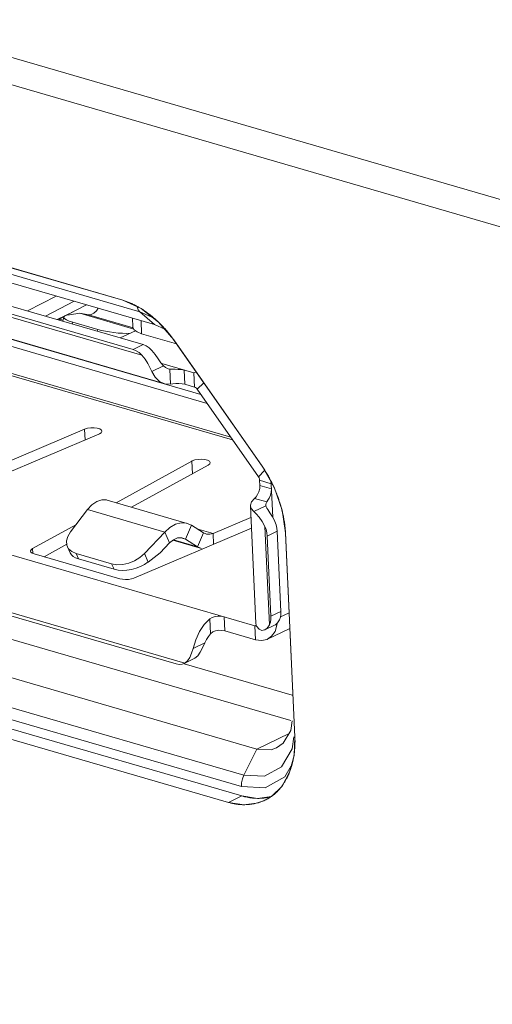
# Model space of a CAD drawing. Header units: millimetres. Extents: x 3925 to 5043, y -86 to 778.
# Tile 193 of 256: x 4845.61 to 4847.92, y 125.09 to 129.92. Entities that reach past the tile are written whole.
import ezdxf

# ---------------------------------------------------------------- set-up
doc = ezdxf.new("R2010")
doc.units = ezdxf.units.MM
doc.header["$LTSCALE"] = 46.255
for name, color, linetype in [('DISPLAY-PORTDXF_CONTINUOUS_LINE', 7, 'CONTINUOUS'), ('H30-IO-SHIELDXF_CONTINUOUS_LINE', 7, 'CONTINUOUS'), ('H30K-IO-LABEDXF_CONTINUOUS_LINE', 7, 'CONTINUOUS'), ('H30K-REAR-CODXF_CONTINUOUS_LINE', 7, 'CONTINUOUS'), ('LABEL-IO-H30DXF_CONTINUOUS_LINE', 7, 'CONTINUOUS')]:
    doc.layers.add(name, color=color, linetype=linetype)

msp = doc.modelspace()

# ---------------------------------------------------------------- linework, layer by layer
at = {"layer": 'DISPLAY-PORTDXF_CONTINUOUS_LINE', "color": 7, "linetype": 'Continuous', "lineweight": 0}
for p, q in [((4843.8605, 129.0106), (4846.2139, 128.3261)), ((4846.2084, 128.2739), (4843.7696, 128.9833)), ((4843.8115, 128.987), (4846.1649, 128.3025)), ((4843.8114, 128.8637), (4846.316, 128.1353)), ((4844.6982, 128.5697), (4846.5278, 128.0376)), ((4844.7323, 128.5952), (4846.4967, 128.082)), ((4845.7886, 128.564), (4845.6467, 128.4911)), ((4845.7348, 128.4655), (4845.8766, 128.5384)), ((4845.8385, 128.4697), (4845.9369, 128.5209)), ((4845.7924, 128.4487), (4845.8704, 128.4863)), ((4845.8534, 128.4728), (4845.9032, 128.4795)), ((4846.1679, 128.4025), (4845.9032, 128.4795)), ((4845.9032, 128.4795), (4845.947, 128.4722)), ((4846.1644, 128.409), (4845.947, 128.4722)), ((4846.6436, 127.8718), (4844.6004, 128.4661)), ((4846.6525, 127.859), (4844.6366, 128.4453)), ((4845.8027, 128.4511), (4845.8251, 128.4627)), ((4845.8027, 128.4511), (4845.803, 128.4456)), ((4845.8219, 128.4455), (4845.8027, 128.4511)), ((4845.8258, 128.4614), (4845.8207, 128.4405)), ((4845.8667, 128.4271), (4845.8689, 128.4361)), ((4845.8689, 128.4361), (4845.9914, 128.4005)), ((4846.1613, 128.4556), (4846.1633, 128.413)), ((4846.2036, 128.4433), (4846.2065, 128.3794)), ((4845.9892, 128.3915), (4845.9914, 128.4005)), ((4846.1008, 128.359), (4846.1771, 128.3935)), ((4846.3777, 128.3296), (4846.2065, 128.3794)), ((4846.2139, 128.3261), (4846.1649, 128.3025)), ((4846.3049, 128.2329), (4846.4622, 128.1871)), ((4846.314, 128.2216), (4846.2564, 128.1938)), ((4846.3369, 128.2073), (4846.3441, 128.2058)), ((4846.3441, 128.2058), (4846.3474, 128.1328)), ((4846.4182, 128.1316), (4846.415, 128.2009)), ((4846.4622, 128.1871), (4846.4735, 128.1926)), ((4846.4654, 128.1179), (4846.4622, 128.1871)), ((4846.4654, 128.1179), (4846.4182, 128.1316)), ((4846.4791, 128.1072), (4846.5111, 128.1387)), ((4846.7786, 127.6785), (4846.4791, 128.1072)), ((4845.0799, 127.4981), (4845.9977, 127.8872)), ((4845.9268, 127.9113), (4845.4683, 127.7169)), ((4845.9293, 127.8582), (4845.9268, 127.9113)), ((4845.9977, 127.8872), (4846.0001, 127.8883)), ((4843.8319, 127.7998), (4846.7617, 126.9476)), ((4846.4526, 127.7549), (4846.0819, 127.551)), ((4846.4548, 127.756), (4846.4526, 127.7549)), ((4846.4526, 127.7549), (4846.4555, 127.6927)), ((4846.1576, 127.5289), (4846.5326, 127.7351)), ((4846.7786, 127.6785), (4846.8089, 127.7084)), ((4846.786, 127.6352), (4846.7848, 127.6606)), ((4846.8415, 127.6441), (4846.7848, 127.6606)), ((4846.8401, 127.6537), (4846.8415, 127.6441)), ((4846.8447, 127.6456), (4846.8415, 127.6441)), ((4846.8427, 127.6187), (4846.786, 127.6352)), ((4846.8415, 127.6441), (4846.8491, 127.4789)), ((4846.0383, 127.5636), (4846.4302, 127.4497)), ((4846.7603, 127.5719), (4846.8201, 127.5545)), ((4843.8371, 127.5151), (4846.4177, 126.7645)), ((4845.8579, 127.4073), (4845.9406, 127.517)), ((4846.3201, 127.4066), (4845.9406, 127.517)), ((4846.7396, 127.5358), (4846.7661, 126.9587)), ((4846.8149, 127.5362), (4846.7557, 127.5077)), ((4846.8145, 127.5393), (4846.8149, 127.5362)), ((4843.8806, 127.4865), (4846.3757, 126.7608)), ((4846.7422, 127.4787), (4846.5571, 127.4002)), ((4845.8842, 127.4423), (4845.6723, 127.3258)), ((4846.1687, 127.1814), (4846.7446, 127.4256)), ((4846.3201, 127.4066), (4846.2206, 127.3018)), ((4846.3201, 127.4066), (4846.3437, 127.3538)), ((4846.4503, 127.4404), (4846.4213, 127.3722)), ((4846.4503, 127.4404), (4846.4302, 127.4497)), ((4846.5095, 127.4029), (4846.4503, 127.4404)), ((4846.4771, 127.4235), (4846.5571, 127.4002)), ((4846.8331, 126.9526), (4846.8109, 127.4345)), ((4846.8714, 127.4106), (4846.8224, 127.387)), ((4846.8895, 127.0182), (4846.8714, 127.4106)), ((4846.3594, 127.3666), (4846.5006, 127.3255)), ((4846.3625, 127.369), (4846.4805, 127.3347)), ((4846.3988, 127.3788), (4846.4213, 127.3722)), ((4846.4092, 127.3776), (4846.4213, 127.3722)), ((4846.4213, 127.3722), (4846.4805, 127.3347)), ((4846.5095, 127.4029), (4846.4805, 127.3347)), ((4846.5216, 127.3975), (4846.5095, 127.4029)), ((4846.5571, 127.4002), (4846.5595, 127.3471)), ((4846.8405, 126.9946), (4846.8224, 127.387)), ((4845.6723, 127.3258), (4845.6734, 127.3027)), ((4845.7289, 127.2859), (4845.8399, 127.3469)), ((4845.843, 127.3348), (4845.8402, 127.3428)), ((4845.843, 127.3348), (4845.8563, 127.3051)), ((4845.8854, 127.3014), (4845.8642, 127.3108)), ((4846.2967, 127.3043), (4846.3437, 127.3538)), ((4846.4805, 127.3347), (4846.5006, 127.3255)), ((4846.1006, 127.1777), (4845.6797, 127.3002)), ((4845.8854, 127.3014), (4845.8972, 127.275)), ((4845.8854, 127.3014), (4846.0596, 127.2507)), ((4845.8972, 127.275), (4846.0714, 127.2243)), ((4846.2206, 127.3018), (4846.2393, 127.2601)), ((4846.2393, 127.2601), (4846.2967, 127.3043)), ((4846.0596, 127.2507), (4846.0714, 127.2243)), ((4846.8895, 127.0182), (4846.8405, 126.9946)), ((4846.5403, 126.981), (4846.5437, 126.908)), ((4846.6137, 126.9223), (4846.6105, 126.9916)), ((4846.887, 126.9911), (4846.9261, 127.01)), ((4846.7649, 126.8783), (4846.6137, 126.9223)), ((4846.7683, 126.9508), (4846.7617, 126.9476)), ((4846.7649, 126.8783), (4846.7617, 126.9476)), ((4846.7617, 126.9476), (4846.7695, 126.9466)), ((4846.8103, 126.9274), (4846.8605, 126.9516)), ((4846.9297, 126.9328), (4846.8236, 126.8817)), ((4846.8699, 126.9503), (4846.8622, 126.9525)), ((4846.8702, 126.9592), (4846.8699, 126.9503)), ((4846.5163, 126.8645), (4846.4587, 126.8368)), ((4846.4177, 126.7644), (4846.4638, 126.7867)), ((4846.4638, 126.7867), (4846.4667, 126.7881)), ((4846.4177, 126.7645), (4846.4149, 126.7631))]:
    msp.add_line(p, q, dxfattribs=at)
for points in [[(4845.947, 128.4722), (4845.9597, 128.4732), (4845.9728, 128.4798), (4845.9852, 128.4917), (4845.9934, 128.5044)], [(4846.1633, 128.413), (4846.1636, 128.4104), (4846.1702, 128.3985)], [(4846.1702, 128.3985), (4846.1848, 128.3879), (4846.2065, 128.3794)], [(4846.2573, 128.2975), (4846.2437, 128.3102), (4846.229, 128.3199), (4846.2139, 128.3261)], [(4846.1649, 128.3025), (4846.18, 128.2963), (4846.1947, 128.2866), (4846.2084, 128.2739)], [(4846.2564, 128.1938), (4846.2476, 128.213), (4846.2367, 128.2339), (4846.2234, 128.2551), (4846.2084, 128.2739)], [(4846.2573, 128.2975), (4846.2736, 128.2774), (4846.2881, 128.2566), (4846.3012, 128.2374), (4846.314, 128.2216)], [(4846.316, 128.1353), (4846.2943, 128.1454), (4846.2729, 128.1656), (4846.2564, 128.1938)], [(4846.314, 128.2216), (4846.3231, 128.2138), (4846.3332, 128.2085), (4846.3369, 128.2073)], [(4846.3441, 128.2058), (4846.3561, 128.205), (4846.3705, 128.2049), (4846.3863, 128.2047), (4846.4016, 128.2035), (4846.415, 128.2009)], [(4846.3474, 128.1328), (4846.3196, 128.1343), (4846.316, 128.1353)], [(4846.3474, 128.1328), (4846.3593, 128.134), (4846.3738, 128.135), (4846.3894, 128.1353), (4846.4048, 128.1343), (4846.4182, 128.1316)], [(4846.4791, 128.1072), (4846.475, 128.112), (4846.4703, 128.1157), (4846.4654, 128.1179)], [(4846.0122, 127.9015), (4846.0098, 127.907), (4846.0019, 127.9124), (4845.9895, 127.9163), (4845.974, 127.9183), (4845.9571, 127.918), (4845.9407, 127.9156), (4845.9268, 127.9113)], [(4846.0001, 127.8883), (4846.0088, 127.8942), (4846.0122, 127.9007), (4846.0122, 127.9015)], [(4846.5425, 127.7473), (4846.5389, 127.754), (4846.53, 127.7591), (4846.5169, 127.7626), (4846.5009, 127.7641), (4846.484, 127.7635), (4846.468, 127.7606), (4846.4548, 127.756)], [(4846.5326, 127.7351), (4846.5403, 127.7412), (4846.5425, 127.7473)], [(4846.7848, 127.6606), (4846.7839, 127.6667), (4846.7818, 127.6728), (4846.7786, 127.6785)], [(4846.7603, 127.5719), (4846.7677, 127.5797), (4846.775, 127.591), (4846.7812, 127.6049), (4846.7851, 127.6201), (4846.786, 127.6352)], [(4846.8201, 127.5545), (4846.8257, 127.5626), (4846.832, 127.5739), (4846.8378, 127.5878), (4846.8417, 127.6032), (4846.8427, 127.6187)], [(4845.9406, 127.517), (4845.9631, 127.5408), (4845.9872, 127.5572), (4846.0116, 127.5652), (4846.0349, 127.5645), (4846.0383, 127.5636)], [(4846.7396, 127.5358), (4846.7396, 127.5392), (4846.7454, 127.5558), (4846.7603, 127.5719)], [(4846.8201, 127.5545), (4846.8163, 127.5484), (4846.8146, 127.5423), (4846.8145, 127.5393)], [(4846.7557, 127.5077), (4846.7431, 127.5229), (4846.7396, 127.5358)], [(4846.8109, 127.4345), (4846.798, 127.4586), (4846.7831, 127.4792), (4846.7684, 127.4958), (4846.7557, 127.5077)], [(4846.8599, 127.4581), (4846.854, 127.4702), (4846.8477, 127.4815), (4846.8413, 127.4919), (4846.8351, 127.5012), (4846.8294, 127.5097), (4846.8243, 127.5173), (4846.8201, 127.5242), (4846.8168, 127.5305), (4846.8149, 127.5362)], [(4846.8714, 127.4106), (4846.8696, 127.4264), (4846.8658, 127.4424), (4846.8599, 127.4581)], [(4845.8402, 127.3428), (4845.8389, 127.3633), (4845.8448, 127.3853), (4845.8579, 127.4073)], [(4846.4302, 127.4497), (4846.4263, 127.4507), (4846.4, 127.4522), (4846.3727, 127.4451), (4846.3456, 127.4296), (4846.3201, 127.4066)], [(4846.8109, 127.4345), (4846.8168, 127.4188), (4846.8207, 127.4028), (4846.8224, 127.387)], [(4846.3437, 127.3538), (4846.3628, 127.3694), (4846.3832, 127.378), (4846.4031, 127.379), (4846.4092, 127.3776)], [(4846.5571, 127.4002), (4846.5404, 127.3959), (4846.5242, 127.3968), (4846.5216, 127.3975)], [(4845.6723, 127.3258), (4845.6653, 127.3204), (4845.6624, 127.3147), (4845.6624, 127.3136)], [(4845.6624, 127.3136), (4845.664, 127.3091), (4845.6699, 127.3041), (4845.6797, 127.3002)], [(4845.8642, 127.3108), (4845.8488, 127.3249), (4845.843, 127.3348)], [(4846.2206, 127.3018), (4846.1984, 127.2825), (4846.1721, 127.2664), (4846.1433, 127.2547), (4846.1138, 127.2479), (4846.0853, 127.2465), (4846.0596, 127.2507)], [(4846.1006, 127.1777), (4846.1133, 127.1752), (4846.1277, 127.1743), (4846.1426, 127.1751), (4846.1567, 127.1775), (4846.1687, 127.1814)], [(4846.8821, 126.9762), (4846.8866, 126.9889), (4846.8891, 127.003), (4846.8895, 127.0182)], [(4846.4587, 126.8368), (4846.4719, 126.8793), (4846.4906, 126.9188), (4846.5138, 126.9532), (4846.5403, 126.981)], [(4846.5403, 126.981), (4846.552, 126.9884), (4846.5664, 126.993), (4846.5819, 126.9948), (4846.5971, 126.9942), (4846.6105, 126.9916)], [(4846.8405, 126.9946), (4846.8401, 126.9794), (4846.8377, 126.9653), (4846.8331, 126.9526)], [(4846.8605, 126.9517), (4846.8625, 126.9527), (4846.8724, 126.9612), (4846.8821, 126.9762)], [(4846.5437, 126.908), (4846.5551, 126.9172), (4846.5691, 126.923), (4846.5845, 126.9254), (4846.6, 126.925), (4846.6137, 126.9223)], [(4846.7661, 126.9587), (4846.7697, 126.9458), (4846.7823, 126.9306)], [(4846.7823, 126.9306), (4846.795, 126.9247), (4846.8089, 126.9268), (4846.8103, 126.9274)], [(4846.8103, 126.9274), (4846.8221, 126.9362), (4846.8331, 126.9526)], [(4846.8699, 126.9503), (4846.8603, 126.9197), (4846.8436, 126.896), (4846.8236, 126.8817)], [(4846.5437, 126.908), (4846.5335, 126.895), (4846.5243, 126.8804), (4846.5163, 126.8645)], [(4846.8236, 126.8817), (4846.8211, 126.8806), (4846.7943, 126.8745), (4846.7649, 126.8783)], [(4846.4177, 126.7645), (4846.4313, 126.7757), (4846.4429, 126.7924), (4846.4518, 126.8131), (4846.4587, 126.8368)], [(4846.5163, 126.8645), (4846.505, 126.8391), (4846.4937, 126.8175), (4846.4813, 126.8003), (4846.4667, 126.7881)], [(4846.4149, 126.7631), (4846.4048, 126.7595), (4846.3907, 126.7583), (4846.3757, 126.7608)]]:
    msp.add_lwpolyline(points, dxfattribs=at)
for centre, major_axis, ratio, start_param, end_param in [((4845.9507, 128.4457), (0.125, -0.0151), 0.199219, 8.770349, 10.306238), ((4846.0732, 128.4101), (0.125, -0.0151), 0.199219, -2.260132, -0.86979), ((4845.9763, 127.3429), (0.122, 0.0321), 0.539837, 3.230108, 3.874345), ((4846.1505, 127.2923), (0.122, 0.0321), 0.539837, -2.40884, -0.907857)]:
    msp.add_ellipse(centre, major_axis=major_axis, ratio=ratio, start_param=start_param, end_param=end_param, dxfattribs=at)
at = {"layer": 'H30-IO-SHIELDXF_CONTINUOUS_LINE', "color": 7, "linetype": 'Continuous', "lineweight": 0}
msp.add_line((4846.4144, 126.7615), (4846.9447, 126.6073), dxfattribs=at)
at = {"layer": 'H30K-IO-LABEDXF_CONTINUOUS_LINE', "color": 7, "linetype": 'Continuous', "lineweight": 0}
for p, q in [((4843.1598, 129.4027), (4846.1146, 128.5433)), ((4846.1978, 128.5061), (4846.2119, 128.4974)), ((4846.2824, 128.4424), (4846.295, 128.4305)), ((4846.3618, 128.3524), (4846.797, 127.7294)), ((4846.8517, 127.6335), (4846.8588, 127.6175)), ((4846.8918, 127.5235), (4846.896, 127.5073)), ((4846.9117, 127.4022), (4846.9577, 126.4022)), ((4846.6322, 126.0814), (4843.2676, 127.06))]:
    msp.add_line(p, q, dxfattribs=at)
for points in [[(4846.1146, 128.5433), (4846.119, 128.542), (4846.1233, 128.5406), (4846.1277, 128.5392), (4846.132, 128.5376), (4846.1364, 128.536), (4846.1407, 128.5343), (4846.1451, 128.5326), (4846.1495, 128.5308), (4846.1539, 128.5289), (4846.1583, 128.5269), (4846.1627, 128.5249), (4846.1671, 128.5228), (4846.1715, 128.5206), (4846.1759, 128.5183), (4846.1803, 128.516), (4846.1847, 128.5136), (4846.1891, 128.5112), (4846.1935, 128.5087), (4846.1978, 128.5061)], [(4846.2119, 128.4974), (4846.2164, 128.4944), (4846.2209, 128.4914), (4846.2254, 128.4883), (4846.2299, 128.4851), (4846.2344, 128.4819), (4846.2389, 128.4786), (4846.2433, 128.4752), (4846.2478, 128.4718), (4846.2522, 128.4683), (4846.2566, 128.4648), (4846.2609, 128.4612), (4846.2653, 128.4576), (4846.2696, 128.4539), (4846.2739, 128.4501), (4846.2782, 128.4463), (4846.2824, 128.4424)], [(4846.295, 128.4305), (4846.2979, 128.4276), (4846.3007, 128.4248), (4846.3036, 128.4219), (4846.3064, 128.419), (4846.3092, 128.4161), (4846.312, 128.4131), (4846.3148, 128.4102), (4846.3175, 128.4072), (4846.3203, 128.4042), (4846.323, 128.4011), (4846.3257, 128.3981), (4846.3283, 128.395)], [(4846.3283, 128.395), (4846.331, 128.3919), (4846.3337, 128.3887), (4846.3364, 128.3855), (4846.339, 128.3823), (4846.3417, 128.379), (4846.3443, 128.3758), (4846.3468, 128.3725), (4846.3494, 128.3692), (4846.3519, 128.3659), (4846.3544, 128.3625), (4846.3569, 128.3592), (4846.3593, 128.3558), (4846.3618, 128.3524)], [(4846.797, 127.7294), (4846.8002, 127.7247), (4846.8034, 127.72), (4846.8065, 127.7153), (4846.8096, 127.7104), (4846.8127, 127.7056), (4846.8158, 127.7007), (4846.8188, 127.6957), (4846.8217, 127.6907), (4846.8247, 127.6857), (4846.8275, 127.6806), (4846.8304, 127.6755), (4846.8332, 127.6704), (4846.836, 127.6652), (4846.8387, 127.66), (4846.8414, 127.6547), (4846.844, 127.6495), (4846.8466, 127.6442), (4846.8492, 127.6388), (4846.8517, 127.6335)], [(4846.8588, 127.6175), (4846.8603, 127.6142), (4846.8617, 127.6109), (4846.863, 127.6076), (4846.8644, 127.6042), (4846.8658, 127.6009), (4846.8671, 127.5976), (4846.8684, 127.5942), (4846.8697, 127.5909), (4846.871, 127.5875), (4846.8723, 127.5842), (4846.8735, 127.5808)], [(4846.8735, 127.5808), (4846.8751, 127.5764), (4846.8767, 127.572), (4846.8782, 127.5676), (4846.8797, 127.5632), (4846.8812, 127.5588), (4846.8826, 127.5544), (4846.884, 127.55), (4846.8854, 127.5456), (4846.8868, 127.5412), (4846.8881, 127.5367), (4846.8893, 127.5323), (4846.8906, 127.5279), (4846.8918, 127.5235)], [(4846.896, 127.5073), (4846.8973, 127.5016), (4846.8986, 127.496), (4846.8999, 127.4904), (4846.901, 127.4847), (4846.9022, 127.4791), (4846.9032, 127.4735), (4846.9042, 127.4679), (4846.9052, 127.4623), (4846.9061, 127.4568), (4846.9069, 127.4512), (4846.9077, 127.4457), (4846.9084, 127.4402), (4846.909, 127.4347), (4846.9096, 127.4292), (4846.9102, 127.4238), (4846.9106, 127.4184), (4846.911, 127.413), (4846.9114, 127.4076), (4846.9117, 127.4022)], [(4846.9577, 126.4022), (4846.9579, 126.3974), (4846.958, 126.3925), (4846.9581, 126.3877), (4846.9582, 126.3829), (4846.9582, 126.3781), (4846.9581, 126.3734), (4846.958, 126.3686), (4846.9579, 126.3638), (4846.9577, 126.3591), (4846.9575, 126.3544), (4846.9572, 126.3497), (4846.9568, 126.345), (4846.9565, 126.3403), (4846.956, 126.3357), (4846.9555, 126.331), (4846.955, 126.3264)], [(4846.9523, 126.3071), (4846.9517, 126.3037), (4846.9511, 126.3003), (4846.9505, 126.2969), (4846.9498, 126.2935), (4846.9491, 126.2901), (4846.9484, 126.2868), (4846.9477, 126.2834), (4846.9469, 126.2801), (4846.9461, 126.2768), (4846.9453, 126.2735), (4846.9445, 126.2702), (4846.9436, 126.267)], [(4846.955, 126.3264), (4846.9547, 126.324), (4846.9544, 126.3215), (4846.9541, 126.3191), (4846.9538, 126.3167), (4846.9534, 126.3143), (4846.953, 126.3119), (4846.9527, 126.3095), (4846.9523, 126.3071)], [(4846.9436, 126.267), (4846.9428, 126.264), (4846.9419, 126.261), (4846.9411, 126.258), (4846.9402, 126.255), (4846.9392, 126.2521), (4846.9383, 126.2491), (4846.9373, 126.2462), (4846.9363, 126.2433), (4846.9353, 126.2404), (4846.9343, 126.2375), (4846.9333, 126.2347)], [(4846.9242, 126.2128), (4846.9225, 126.2092), (4846.9208, 126.2056), (4846.9191, 126.202), (4846.9173, 126.1985), (4846.9154, 126.195), (4846.9135, 126.1916), (4846.9116, 126.1882), (4846.9097, 126.1848), (4846.9077, 126.1815), (4846.9057, 126.1782), (4846.9036, 126.1749), (4846.9015, 126.1717), (4846.8993, 126.1686), (4846.8972, 126.1654), (4846.895, 126.1624)], [(4846.9333, 126.2347), (4846.9323, 126.2322), (4846.9314, 126.2297), (4846.9304, 126.2273), (4846.9294, 126.2248), (4846.9284, 126.2224), (4846.9274, 126.22), (4846.9263, 126.2176), (4846.9253, 126.2152), (4846.9242, 126.2128)], [(4846.895, 126.1624), (4846.8935, 126.1603), (4846.8919, 126.1583), (4846.8904, 126.1563), (4846.8888, 126.1544), (4846.8873, 126.1524), (4846.8857, 126.1505), (4846.8841, 126.1486), (4846.8825, 126.1467), (4846.8808, 126.1448), (4846.8792, 126.143), (4846.8775, 126.1412)], [(4846.8435, 126.1113), (4846.8412, 126.1097), (4846.8389, 126.1081), (4846.8366, 126.1066), (4846.8343, 126.1051), (4846.832, 126.1037), (4846.8296, 126.1022), (4846.8272, 126.1008), (4846.8248, 126.0995), (4846.8224, 126.0981), (4846.82, 126.0968), (4846.8176, 126.0955), (4846.8151, 126.0943)], [(4846.8775, 126.1412), (4846.8758, 126.1393), (4846.874, 126.1374), (4846.8722, 126.1356), (4846.8704, 126.1338), (4846.8681, 126.1315), (4846.8657, 126.1293), (4846.8634, 126.1272), (4846.861, 126.1251), (4846.8586, 126.123), (4846.8561, 126.1209), (4846.8536, 126.1189), (4846.8511, 126.1169), (4846.8486, 126.115), (4846.8461, 126.1131), (4846.8435, 126.1113)], [(4846.6954, 126.0705), (4846.6915, 126.0707), (4846.6876, 126.071), (4846.6836, 126.0714), (4846.6797, 126.0718), (4846.6758, 126.0723), (4846.6718, 126.0728), (4846.6679, 126.0734), (4846.6639, 126.074), (4846.66, 126.0748), (4846.656, 126.0755), (4846.652, 126.0763), (4846.6481, 126.0772), (4846.6441, 126.0782), (4846.6401, 126.0792), (4846.6362, 126.0802), (4846.6322, 126.0814)], [(4846.8151, 126.0943), (4846.8101, 126.0919), (4846.8051, 126.0896), (4846.8, 126.0875), (4846.7949, 126.0854), (4846.7897, 126.0835), (4846.7845, 126.0818), (4846.7792, 126.0801), (4846.7739, 126.0786), (4846.7685, 126.0772), (4846.7631, 126.0759), (4846.7576, 126.0748), (4846.7521, 126.0737), (4846.7466, 126.0728), (4846.741, 126.0721), (4846.7354, 126.0714), (4846.7298, 126.0709), (4846.7241, 126.0705), (4846.7184, 126.0703), (4846.7127, 126.0701), (4846.707, 126.0701), (4846.7012, 126.0702), (4846.6954, 126.0705)]]:
    msp.add_lwpolyline(points, dxfattribs=at)
at = {"layer": 'H30K-REAR-CODXF_CONTINUOUS_LINE', "color": 7, "linetype": 'Continuous', "lineweight": 0}
for p, q in [((4819.8844, 137.2052), (4900.7182, 113.6939)), ((4819.9778, 137.0438), (4900.8116, 113.5325)), ((4843.2438, 129.3461), (4846.1986, 128.4866)), ((4843.3155, 129.2833), (4846.2703, 128.4239)), ((4846.1902, 128.4972), (4846.1986, 128.4866)), ((4846.1986, 128.4866), (4846.2703, 128.4239)), ((4846.1986, 128.4866), (4846.2682, 128.4554)), ((4846.2703, 128.4239), (4846.3196, 128.4018)), ((4843.6507, 127.4392), (4846.9384, 126.4829)), ((4846.7704, 126.3426), (4843.4058, 127.3212)), ((4846.7075, 126.215), (4843.3429, 127.1936)), ((4846.6954, 126.1591), (4843.3308, 127.1377)), ((4846.7704, 126.3426), (4846.9295, 126.4192)), ((4846.952, 126.403), (4846.9448, 126.3445)), ((4846.7075, 126.215), (4846.7704, 126.3426)), ((4846.8419, 126.3391), (4846.7704, 126.3426)), ((4846.8683, 126.3482), (4846.8419, 126.3391)), ((4846.9009, 126.3713), (4846.8683, 126.3482)), ((4846.9448, 126.3445), (4846.8918, 126.2556)), ((4846.8918, 126.2556), (4846.8085, 126.2101)), ((4846.9401, 126.2609), (4846.9076, 126.206)), ((4846.7003, 126.1969), (4846.7075, 126.215)), ((4846.8085, 126.2101), (4846.7075, 126.215)), ((4846.9076, 126.206), (4846.8112, 126.1534)), ((4846.8112, 126.1534), (4846.6954, 126.1591))]:
    msp.add_line(p, q, dxfattribs=at)
for points in [[(4846.1845, 128.5121), (4846.1845, 128.5115), (4846.1902, 128.4972)], [(4846.9442, 126.4812), (4846.9385, 126.4343), (4846.9009, 126.3713)], [(4846.6954, 126.1591), (4846.6962, 126.1778), (4846.7003, 126.1969)]]:
    msp.add_lwpolyline(points, dxfattribs=at)
at = {"layer": 'LABEL-IO-H30DXF_CONTINUOUS_LINE', "color": 7, "linetype": 'Continuous', "lineweight": 0}
for p, q in [((4843.1598, 129.4028), (4846.1146, 128.5434)), ((4846.1146, 128.5434), (4846.2045, 128.5031)), ((4846.2045, 128.5031), (4846.2896, 128.4368)), ((4846.2896, 128.4368), (4846.3641, 128.3491)), ((4846.3641, 128.3491), (4846.7969, 127.7295)), ((4846.7969, 127.7295), (4846.8557, 127.6264)), ((4846.8557, 127.6264), (4846.8948, 127.5148)), ((4846.8948, 127.5148), (4846.9116, 127.4024)), ((4846.9116, 127.4024), (4846.9576, 126.4023)), ((4846.6975, 126.1129), (4843.3329, 127.0916)), ((4846.6975, 126.1129), (4843.3329, 127.0916)), ((4846.6322, 126.0815), (4843.2676, 127.0601)), ((4846.6975, 126.1129), (4846.6322, 126.0815)), ((4846.7737, 126.1012), (4846.6975, 126.1129)), ((4846.843, 126.1108), (4846.7737, 126.1012)), ((4846.843, 126.1108), (4846.8108, 126.0918)), ((4846.7084, 126.0697), (4846.6322, 126.0815))]:
    msp.add_line(p, q, dxfattribs=at)
for points in [[(4846.9576, 126.4023), (4846.9533, 126.3111), (4846.9319, 126.2295)], [(4846.9319, 126.2295), (4846.8945, 126.1616), (4846.843, 126.1108)], [(4846.7741, 126.1012), (4846.7624, 126.1016), (4846.7495, 126.1026), (4846.7365, 126.1043), (4846.7234, 126.1066), (4846.7114, 126.1092), (4846.6975, 126.1129)], [(4846.8201, 126.105), (4846.8135, 126.1039), (4846.8057, 126.1029), (4846.7978, 126.1021), (4846.7899, 126.1015), (4846.783, 126.1012), (4846.7741, 126.1012)], [(4846.8419, 126.1101), (4846.8387, 126.1093), (4846.8355, 126.1084), (4846.8311, 126.1073), (4846.8279, 126.1066), (4846.8246, 126.1059), (4846.8201, 126.105)], [(4846.8108, 126.0918), (4846.7799, 126.0797), (4846.7084, 126.0697)]]:
    msp.add_lwpolyline(points, dxfattribs=at)

doc.saveas('drawing.dxf')
